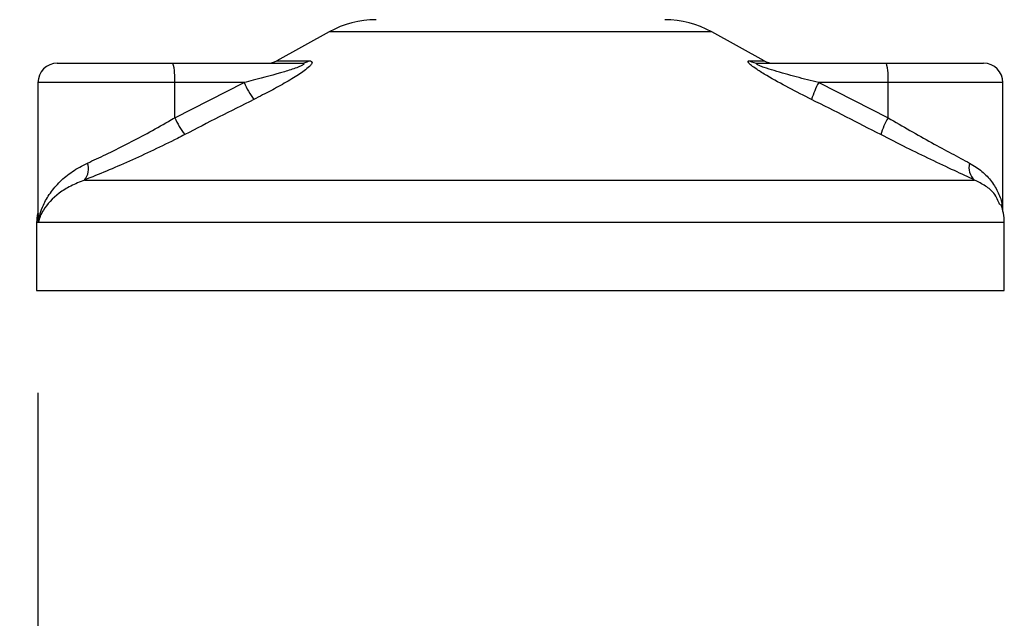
# Model space of a CAD drawing. Header units: millimetres. Extents: x 0 to 420, y 0 to 297.
# Tile 59 of 80: x 316.72 to 327.79, y 160.4 to 167.13. Entities that reach past the tile are written whole.
import ezdxf

# ---------------------------------------------------------------- set-up
doc = ezdxf.new("R2010")
doc.units = ezdxf.units.MM
doc.layers.add('QUOTE', color=174, linetype='Continuous')
doc.styles.add('SLDTEXTSTYLE3', font='TXT', dxfattribs={"width": 0.75})
doc.dimstyles.new('SLDDIMSTYLE0', dxfattribs={"dimtxt": 3, "dimasz": 3, "dimexe": 0, "dimexo": 0.0625, "dimgap": 0.75, "dimtad": 1, "dimdec": 0, "dimlfac": 9.185211, "dimrnd": 1e-09, "dimzin": 12, "dimdsep": 46, "dimtxsty": 'SLDTEXTSTYLE3', "dimsah": 1, "dimcen": 0.09, "dimadec": 0, "dimazin": 3, "dimtfac": 1, "dimtdec": 3, "dimtofl": 0, "dimtmove": 0, "dimatfit": 3, "dimfxl": 0, "dimfrac": 2, "dimtolj": 1, "dimtzin": 12, "dimarcsym": 0})

# ---------------------------------------------------------------- blocks, each defined once
blk = doc.blocks.new('_D')
at = {"layer": 'QUOTE'}
for p, q in [((289.705, 162.933), (289.705, 145.933)), ((316.922, 162.933), (316.922, 145.933)), ((289.705, 147.933), (316.922, 147.933))]:
    blk.add_line(p, q, dxfattribs=at)
for points in [[(289.705, 147.933), (292.705, 147.433), (292.705, 148.433)], [(316.922, 147.933), (313.922, 148.433), (313.922, 147.433)]]:
    blk.add_solid(points, dxfattribs=at)
at = {"layer": 'QUOTE', "insert": (299.989, 151.8), "char_height": 3, "attachment_point": 1, "style": 'SLDTEXTSTYLE3'}
blk.add_mtext('250', dxfattribs=at)

msp = doc.modelspace()

# ---------------------------------------------------------------- linework, layer by layer
at = {"color": 7, "linetype": 'Continuous', "lineweight": 25}
for p, q in [((320.1994, 166.9955), (319.6101, 166.6691)), ((322.5373, 166.9955), (320.1994, 166.9955)), ((324.5021, 166.9955), (322.5373, 166.9955)), ((325.0913, 166.6691), (324.5021, 166.9955)), ((317.1401, 166.6419), (318.4415, 166.6419)), ((318.4415, 166.6419), (319.8824, 166.6419)), ((319.6101, 166.6691), (319.9739, 166.6691)), ((324.9275, 166.6691), (325.0913, 166.6691)), ((325.0267, 166.6419), (326.4676, 166.6419)), ((326.4676, 166.6419), (327.5613, 166.6419)), ((316.9224, 166.4241), (316.9224, 164.9323)), ((318.4604, 166.4241), (316.9224, 166.4241)), ((318.4604, 166.0285), (319.2411, 166.4241)), ((318.4604, 166.0285), (318.4604, 166.4241)), ((319.2411, 166.4241), (318.4604, 166.4241)), ((325.7058, 166.4241), (326.4865, 166.0285)), ((326.4865, 166.4241), (325.7058, 166.4241)), ((326.4865, 166.0285), (326.4865, 166.4241)), ((327.7791, 166.4241), (326.4865, 166.4241)), ((327.7791, 164.979), (327.7791, 166.4241)), ((317.4466, 165.3275), (327.46, 165.3275)), ((316.9072, 164.8513), (316.9072, 164.0834)), ((316.9277, 164.8513), (316.9072, 164.8513)), ((327.7943, 164.8513), (316.9277, 164.8513)), ((327.7943, 164.0834), (327.7943, 164.8513)), ((316.9072, 164.0834), (322.8227, 164.0834)), ((322.8227, 164.0834), (327.7943, 164.0834))]:
    msp.add_line(p, q, dxfattribs=at)
for centre, radius, start, end in [((320.7268, 166.0431), 1.0887, 90, 118.97971), ((323.9746, 166.0431), 1.0887, 61.02029, 90), ((317.1401, 166.4241), 0.2177, 90, 180), ((317.8184, 166.4782), 0.6442, 355.18945, 14.72175), ((319.5046, 166.8596), 0.2177, 270, 298.97971), ((319.8817, 166.8116), 0.1697, 270.25772, 302.92857), ((325.027, 166.8371), 0.1953, 239.35943, 269.90333), ((325.1968, 166.8596), 0.2177, 241.02029, 270), ((325.8445, 166.4782), 0.6442, 355.18945, 14.72175), ((327.5613, 166.4241), 0.2177, 0, 90), ((320.3386, 166.9239), 1.206, 204.48322, 214.91599), ((326.5684, 165.9542), 0.9824, 151.4197, 163.47164), ((319.5024, 166.5172), 1.1509, 205.12367, 216.1625), ((327.2873, 165.5711), 0.9222, 150.26469, 163.17457), ((317.2985, 165.4503), 0.1923, 320.3326, 20.61478), ((327.5737, 165.4642), 0.1778, 162.36927, 230.22023), ((317.4515, 164.8513), 0.5444, 169.40991, 180), ((327.2499, 164.8513), 0.5444, 0, 21.63476)]:
    msp.add_arc(centre, radius, start, end, dxfattribs=at)
for points, knots in [([(319.8824, 166.6419), (319.8888, 166.6417), (319.8992, 166.6414), (319.9093, 166.6389), (319.9136, 166.635), (319.9108, 166.6292), (319.9024, 166.6227), (319.88, 166.6099), (319.8124, 166.5826), (319.6304, 166.5248), (319.4282, 166.471), (319.2749, 166.4326), (319.2411, 166.4241)], [0, 0, 0, 0, 0.03262824, 0.05252441, 0.07584006, 0.10005346, 0.12245263, 0.1468975, 0.23622486, 0.42447648, 0.87329199, 1, 1, 1, 1]), ([(319.9739, 166.6691), (319.9848, 166.668), (320.0066, 166.6658), (320.009, 166.6457), (319.9859, 166.6129), (319.9202, 166.556), (319.796, 166.4743), (319.6305, 166.379), (319.4779, 166.2983), (319.3833, 166.2506), (319.3497, 166.2337)], [0, 0, 0, 0, 0.0715734, 0.1443473, 0.2083354, 0.3096596, 0.4923301, 0.6911888, 0.8905251, 1, 1, 1, 1]), ([(325.6267, 166.2337), (325.5406, 166.277), (325.3688, 166.3634), (325.1582, 166.4793), (325.0181, 166.5657), (324.9498, 166.615), (324.9158, 166.6469), (324.9086, 166.665), (324.9188, 166.669), (324.9267, 166.6691), (324.9275, 166.6691)], [0, 0, 0, 0, 0.2791688, 0.5566156, 0.6991027, 0.7915598, 0.8614835, 0.9308082, 0.9932657, 1, 1, 1, 1]), ([(325.7058, 166.4241), (325.6217, 166.4452), (325.4538, 166.4871), (325.2476, 166.5442), (325.1079, 166.5881), (325.0446, 166.6117), (325.0192, 166.6242), (325.0089, 166.6311), (325.0049, 166.6358), (325.0074, 166.64), (325.015, 166.6415), (325.0228, 166.6419), (325.0258, 166.6419), (325.0267, 166.6419)], [0, 0, 0, 0, 0.3146462, 0.6284001, 0.7723587, 0.8532335, 0.8896162, 0.9040193, 0.9305029, 0.9491956, 0.9821808, 0.9946359, 1, 1, 1, 1]), ([(319.3497, 166.2337), (319.2206, 166.1687), (318.9611, 166.0382), (318.7029, 165.9049), (318.5732, 165.8381)], [0, 0, 0, 0, 0.4978543, 1, 1, 1, 1]), ([(326.4045, 165.8381), (326.2758, 165.9044), (326.0172, 166.0376), (325.7572, 166.1681), (325.6267, 166.2337)], [0, 0, 0, 0, 0.497852, 1, 1, 1, 1]), ([(317.4786, 165.518), (317.547, 165.5496), (317.6861, 165.6138), (317.9152, 165.7274), (318.1523, 165.8521), (318.3348, 165.9544), (318.437, 166.0147), (318.4604, 166.0285)], [0, 0, 0, 0, 0.22830534, 0.46347764, 0.69381275, 0.92974366, 1, 1, 1, 1]), ([(326.4865, 166.0285), (326.5687, 165.9803), (326.7352, 165.8827), (326.9763, 165.7483), (327.2071, 165.6231), (327.3378, 165.5534), (327.4043, 165.518)], [0, 0, 0, 0, 0.2465936, 0.4996913, 0.7457356, 1, 1, 1, 1]), ([(318.5732, 165.8381), (318.5463, 165.8242), (318.4309, 165.7649), (318.2213, 165.6625), (317.9516, 165.5388), (317.6866, 165.4242), (317.5274, 165.3601), (317.4466, 165.3275)], [0, 0, 0, 0, 0.0699949, 0.2998887, 0.53536, 0.7642956, 1, 1, 1, 1]), ([(327.46, 165.3275), (327.3864, 165.3616), (327.2367, 165.431), (326.974, 165.555), (326.6936, 165.6907), (326.5018, 165.7885), (326.4045, 165.8381)], [0, 0, 0, 0, 0.2463531, 0.5014676, 0.7472632, 1, 1, 1, 1]), ([(316.9277, 164.8513), (316.9278, 164.8519), (316.9363, 164.9166), (316.9684, 165.0287), (317.0559, 165.1824), (317.1656, 165.3102), (317.3034, 165.4269), (317.4202, 165.4877), (317.4786, 165.518)], [0, 0, 0, 0, 0.0022463, 0.2586377, 0.4477168, 0.6367116, 0.818473, 1, 1, 1, 1]), ([(327.4043, 165.518), (327.4526, 165.4881), (327.5507, 165.4273), (327.6567, 165.3112), (327.7301, 165.1827), (327.7705, 165.0764), (327.7702, 165.0132), (327.7701, 164.9975)], [0, 0, 0, 0, 0.2227209, 0.4517881, 0.6846122, 0.9219604, 1, 1, 1, 1]), ([(317.4466, 165.3275), (317.3931, 165.3061), (317.285, 165.2627), (317.1127, 165.1513), (316.9826, 165.0119), (316.9372, 164.898), (316.9278, 164.8517), (316.9277, 164.8513)], [0, 0, 0, 0, 0.1804148, 0.3645009, 0.7419063, 0.9977849, 1, 1, 1, 1]), ([(327.7432, 165.0488), (327.7258, 165.0934), (327.6963, 165.1692), (327.5884, 165.262), (327.503, 165.3056), (327.46, 165.3275)], [0, 0, 0, 0, 0.4154015, 0.7049893, 1, 1, 1, 1]), ([(316.9277, 164.8513), (316.9276, 164.8517), (316.9208, 164.8852), (316.924, 164.9184), (316.9271, 164.9512)], [0, 0, 0, 0, 0.0118458, 1, 1, 1, 1]), ([(316.9296, 164.9323), (316.9269, 164.9059), (316.9241, 164.879), (316.9276, 164.8519), (316.9277, 164.8513)], [0, 0, 0, 0, 0.9792912, 1, 1, 1, 1])]:
    msp.add_open_spline(points, degree=3, knots=knots, dxfattribs=at)

# ---------------------------------------------------------------- dimensions: what is measured, and where the dimension line sits
at = {"layer": 'QUOTE'}
dim = msp.add_linear_dim(base=(316.9224, 147.9332), p1=(289.7047, 164.9329), p2=(316.9224, 164.9329), dimstyle='SLDDIMSTYLE0', dxfattribs=at)
dim.commit()
dim.dimension.update_dxf_attribs({"geometry": '_D', "text_midpoint": (303.3135, 147.9332), "dimtype": 160})

doc.saveas('drawing.dxf')
